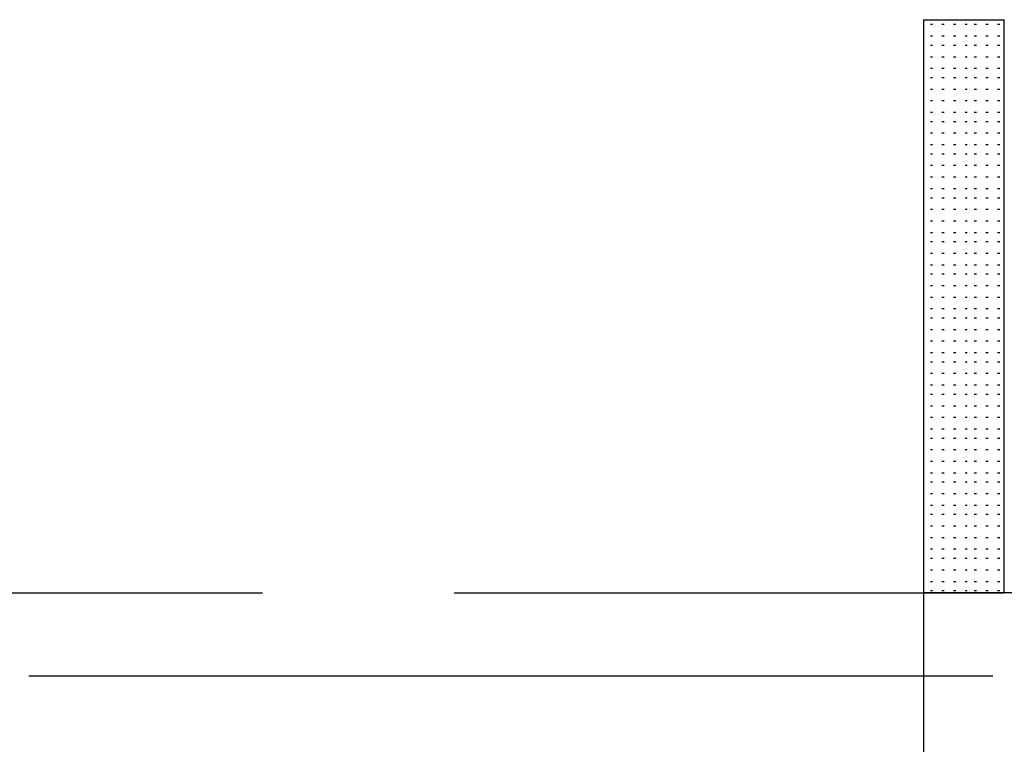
# Model space of a CAD drawing. Header units: millimetres. Extents: x 46 to 491, y -41 to 547.
# Tile 32 of 140: x 97 to 115, y 78 to 92. Entities that reach past the tile are written whole.
import ezdxf

# ---------------------------------------------------------------- set-up
doc = ezdxf.new("R2010")
doc.units = ezdxf.units.MM
doc.header["$LTSCALE"] = 10
doc.layers.add('xref', color=252, linetype='Continuous')

# ---------------------------------------------------------------- blocks, each defined once
blk = doc.blocks.new('stacja')
at = {"color": 9, "lineweight": 25}
for points in [[(59.224334, 41.105666), (59.224334, 30.607), (60.706, 30.607), (60.706, 41.105666)], [(38.523334, 30.607), (47.117, 30.607)], [(50.630667, 30.607), (59.224334, 30.607)], [(104.605667, 30.607), (59.224334, 30.607), (59.224334, 27.686)]]:
    blk.add_lwpolyline(points, dxfattribs=at)
for points in [[(59.224334, 41.105666), (59.224334, 41.105666), (60.706, 41.105666), (60.706, 41.105666)], [(59.351334, 41.021), (59.351334, 41.021), (59.393667, 41.021), (59.393667, 41.021)], [(59.563, 41.021), (59.563, 41.021), (59.605334, 41.021), (59.605334, 41.021)], [(59.774667, 41.021), (59.774667, 41.021), (59.817, 41.021), (59.817, 41.021)], [(59.986334, 41.021), (59.986334, 41.021), (60.028667, 41.021), (60.028667, 41.021)], [(60.155667, 41.021), (60.155667, 41.021), (60.198, 41.021), (60.198, 41.021)], [(60.367334, 41.021), (60.367334, 41.021), (60.409667, 41.021), (60.409667, 41.021)], [(60.579, 41.021), (60.579, 41.021), (60.621334, 41.021), (60.621334, 41.021)], [(59.351334, 40.809333), (59.351334, 40.809333), (59.393667, 40.809333), (59.393667, 40.809333)], [(59.563, 40.809333), (59.563, 40.809333), (59.605334, 40.809333), (59.605334, 40.809333)], [(59.774667, 40.809333), (59.774667, 40.809333), (59.817, 40.809333), (59.817, 40.809333)], [(59.986334, 40.809333), (59.986334, 40.809333), (60.028667, 40.809333), (60.028667, 40.809333)], [(60.155667, 40.809333), (60.155667, 40.809333), (60.198, 40.809333), (60.198, 40.809333)], [(60.367334, 40.809333), (60.367334, 40.809333), (60.409667, 40.809333), (60.409667, 40.809333)], [(60.579, 40.809333), (60.579, 40.809333), (60.621334, 40.809333), (60.621334, 40.809333)], [(59.351334, 40.64), (59.351334, 40.64), (59.393667, 40.64), (59.393667, 40.64)], [(59.563, 40.64), (59.563, 40.64), (59.605334, 40.64), (59.605334, 40.64)], [(59.774667, 40.64), (59.774667, 40.64), (59.817, 40.64), (59.817, 40.64)], [(59.986334, 40.64), (59.986334, 40.64), (60.028667, 40.64), (60.028667, 40.64)], [(60.155667, 40.64), (60.155667, 40.64), (60.198, 40.64), (60.198, 40.64)], [(60.367334, 40.64), (60.367334, 40.64), (60.409667, 40.64), (60.409667, 40.64)], [(60.579, 40.64), (60.579, 40.64), (60.621334, 40.64), (60.621334, 40.64)], [(59.351334, 40.428333), (59.351334, 40.428333), (59.393667, 40.428333), (59.393667, 40.428333)], [(59.563, 40.428333), (59.563, 40.428333), (59.605334, 40.428333), (59.605334, 40.428333)], [(59.774667, 40.428333), (59.774667, 40.428333), (59.817, 40.428333), (59.817, 40.428333)], [(59.986334, 40.428333), (59.986334, 40.428333), (60.028667, 40.428333), (60.028667, 40.428333)], [(60.155667, 40.428333), (60.155667, 40.428333), (60.198, 40.428333), (60.198, 40.428333)], [(60.367334, 40.428333), (60.367334, 40.428333), (60.409667, 40.428333), (60.409667, 40.428333)], [(60.579, 40.428333), (60.579, 40.428333), (60.621334, 40.428333), (60.621334, 40.428333)], [(59.351334, 40.216666), (59.351334, 40.216666), (59.393667, 40.216666), (59.393667, 40.216666)], [(59.563, 40.216666), (59.563, 40.216666), (59.605334, 40.216666), (59.605334, 40.216666)], [(59.774667, 40.216666), (59.774667, 40.216666), (59.817, 40.216666), (59.817, 40.216666)], [(59.986334, 40.216666), (59.986334, 40.216666), (60.028667, 40.216666), (60.028667, 40.216666)], [(60.155667, 40.216666), (60.155667, 40.216666), (60.198, 40.216666), (60.198, 40.216666)], [(60.367334, 40.216666), (60.367334, 40.216666), (60.409667, 40.216666), (60.409667, 40.216666)], [(60.579, 40.216666), (60.579, 40.216666), (60.621334, 40.216666), (60.621334, 40.216666)], [(59.351334, 40.047333), (59.351334, 40.047333), (59.393667, 40.047333), (59.393667, 40.047333)], [(59.563, 40.047333), (59.563, 40.047333), (59.605334, 40.047333), (59.605334, 40.047333)], [(59.774667, 40.047333), (59.774667, 40.047333), (59.817, 40.047333), (59.817, 40.047333)], [(59.986334, 40.047333), (59.986334, 40.047333), (60.028667, 40.047333), (60.028667, 40.047333)], [(60.155667, 40.047333), (60.155667, 40.047333), (60.198, 40.047333), (60.198, 40.047333)], [(60.367334, 40.047333), (60.367334, 40.047333), (60.409667, 40.047333), (60.409667, 40.047333)], [(60.579, 40.047333), (60.579, 40.047333), (60.621334, 40.047333), (60.621334, 40.047333)], [(59.351334, 39.835666), (59.351334, 39.835666), (59.393667, 39.835666), (59.393667, 39.835666)], [(59.563, 39.835666), (59.563, 39.835666), (59.605334, 39.835666), (59.605334, 39.835666)], [(59.774667, 39.835666), (59.774667, 39.835666), (59.817, 39.835666), (59.817, 39.835666)], [(59.986334, 39.835666), (59.986334, 39.835666), (60.028667, 39.835666), (60.028667, 39.835666)], [(60.155667, 39.835666), (60.155667, 39.835666), (60.198, 39.835666), (60.198, 39.835666)], [(60.367334, 39.835666), (60.367334, 39.835666), (60.409667, 39.835666), (60.409667, 39.835666)], [(60.579, 39.835666), (60.579, 39.835666), (60.621334, 39.835666), (60.621334, 39.835666)], [(59.351334, 39.624), (59.351334, 39.624), (59.393667, 39.624), (59.393667, 39.624)], [(59.563, 39.624), (59.563, 39.624), (59.605334, 39.624), (59.605334, 39.624)], [(59.774667, 39.624), (59.774667, 39.624), (59.817, 39.624), (59.817, 39.624)], [(59.986334, 39.624), (59.986334, 39.624), (60.028667, 39.624), (60.028667, 39.624)], [(60.155667, 39.624), (60.155667, 39.624), (60.198, 39.624), (60.198, 39.624)], [(60.367334, 39.624), (60.367334, 39.624), (60.409667, 39.624), (60.409667, 39.624)], [(60.579, 39.624), (60.579, 39.624), (60.621334, 39.624), (60.621334, 39.624)], [(59.351334, 39.412333), (59.351334, 39.412333), (59.393667, 39.412333), (59.393667, 39.412333)], [(59.563, 39.412333), (59.563, 39.412333), (59.605334, 39.412333), (59.605334, 39.412333)], [(59.774667, 39.412333), (59.774667, 39.412333), (59.817, 39.412333), (59.817, 39.412333)], [(59.986334, 39.412333), (59.986334, 39.412333), (60.028667, 39.412333), (60.028667, 39.412333)], [(60.155667, 39.412333), (60.155667, 39.412333), (60.198, 39.412333), (60.198, 39.412333)], [(60.367334, 39.412333), (60.367334, 39.412333), (60.409667, 39.412333), (60.409667, 39.412333)], [(60.579, 39.412333), (60.579, 39.412333), (60.621334, 39.412333), (60.621334, 39.412333)], [(59.351334, 39.243), (59.351334, 39.243), (59.393667, 39.243), (59.393667, 39.243)], [(59.563, 39.243), (59.563, 39.243), (59.605334, 39.243), (59.605334, 39.243)], [(59.774667, 39.243), (59.774667, 39.243), (59.817, 39.243), (59.817, 39.243)], [(59.986334, 39.243), (59.986334, 39.243), (60.028667, 39.243), (60.028667, 39.243)], [(60.155667, 39.243), (60.155667, 39.243), (60.198, 39.243), (60.198, 39.243)], [(60.367334, 39.243), (60.367334, 39.243), (60.409667, 39.243), (60.409667, 39.243)], [(60.579, 39.243), (60.579, 39.243), (60.621334, 39.243), (60.621334, 39.243)], [(59.351334, 39.031333), (59.351334, 39.031333), (59.393667, 39.031333), (59.393667, 39.031333)], [(59.563, 39.031333), (59.563, 39.031333), (59.605334, 39.031333), (59.605334, 39.031333)], [(59.774667, 39.031333), (59.774667, 39.031333), (59.817, 39.031333), (59.817, 39.031333)], [(59.986334, 39.031333), (59.986334, 39.031333), (60.028667, 39.031333), (60.028667, 39.031333)], [(60.155667, 39.031333), (60.155667, 39.031333), (60.198, 39.031333), (60.198, 39.031333)], [(60.367334, 39.031333), (60.367334, 39.031333), (60.409667, 39.031333), (60.409667, 39.031333)], [(60.579, 39.031333), (60.579, 39.031333), (60.621334, 39.031333), (60.621334, 39.031333)], [(59.351334, 38.819666), (59.351334, 38.819666), (59.393667, 38.819666), (59.393667, 38.819666)], [(59.563, 38.819666), (59.563, 38.819666), (59.605334, 38.819666), (59.605334, 38.819666)], [(59.774667, 38.819666), (59.774667, 38.819666), (59.817, 38.819666), (59.817, 38.819666)], [(59.986334, 38.819666), (59.986334, 38.819666), (60.028667, 38.819666), (60.028667, 38.819666)], [(60.155667, 38.819666), (60.155667, 38.819666), (60.198, 38.819666), (60.198, 38.819666)], [(60.367334, 38.819666), (60.367334, 38.819666), (60.409667, 38.819666), (60.409667, 38.819666)], [(60.579, 38.819666), (60.579, 38.819666), (60.621334, 38.819666), (60.621334, 38.819666)], [(59.351334, 38.650333), (59.351334, 38.650333), (59.393667, 38.650333), (59.393667, 38.650333)], [(59.563, 38.650333), (59.563, 38.650333), (59.605334, 38.650333), (59.605334, 38.650333)], [(59.774667, 38.650333), (59.774667, 38.650333), (59.817, 38.650333), (59.817, 38.650333)], [(59.986334, 38.650333), (59.986334, 38.650333), (60.028667, 38.650333), (60.028667, 38.650333)], [(60.155667, 38.650333), (60.155667, 38.650333), (60.198, 38.650333), (60.198, 38.650333)], [(60.367334, 38.650333), (60.367334, 38.650333), (60.409667, 38.650333), (60.409667, 38.650333)], [(60.579, 38.650333), (60.579, 38.650333), (60.621334, 38.650333), (60.621334, 38.650333)], [(59.351334, 38.438666), (59.351334, 38.438666), (59.393667, 38.438666), (59.393667, 38.438666)], [(59.563, 38.438666), (59.563, 38.438666), (59.605334, 38.438666), (59.605334, 38.438666)], [(59.774667, 38.438666), (59.774667, 38.438666), (59.817, 38.438666), (59.817, 38.438666)], [(59.986334, 38.438666), (59.986334, 38.438666), (60.028667, 38.438666), (60.028667, 38.438666)], [(60.155667, 38.438666), (60.155667, 38.438666), (60.198, 38.438666), (60.198, 38.438666)], [(60.367334, 38.438666), (60.367334, 38.438666), (60.409667, 38.438666), (60.409667, 38.438666)], [(60.579, 38.438666), (60.579, 38.438666), (60.621334, 38.438666), (60.621334, 38.438666)], [(59.351334, 38.227), (59.351334, 38.227), (59.393667, 38.227), (59.393667, 38.227)], [(59.563, 38.227), (59.563, 38.227), (59.605334, 38.227), (59.605334, 38.227)], [(59.774667, 38.227), (59.774667, 38.227), (59.817, 38.227), (59.817, 38.227)], [(59.986334, 38.227), (59.986334, 38.227), (60.028667, 38.227), (60.028667, 38.227)], [(60.155667, 38.227), (60.155667, 38.227), (60.198, 38.227), (60.198, 38.227)], [(60.367334, 38.227), (60.367334, 38.227), (60.409667, 38.227), (60.409667, 38.227)], [(60.579, 38.227), (60.579, 38.227), (60.621334, 38.227), (60.621334, 38.227)], [(59.351334, 38.015333), (59.351334, 38.015333), (59.393667, 38.015333), (59.393667, 38.015333)], [(59.563, 38.015333), (59.563, 38.015333), (59.605334, 38.015333), (59.605334, 38.015333)], [(59.774667, 38.015333), (59.774667, 38.015333), (59.817, 38.015333), (59.817, 38.015333)], [(59.986334, 38.015333), (59.986334, 38.015333), (60.028667, 38.015333), (60.028667, 38.015333)], [(60.155667, 38.015333), (60.155667, 38.015333), (60.198, 38.015333), (60.198, 38.015333)], [(60.367334, 38.015333), (60.367334, 38.015333), (60.409667, 38.015333), (60.409667, 38.015333)], [(60.579, 38.015333), (60.579, 38.015333), (60.621334, 38.015333), (60.621334, 38.015333)], [(59.351334, 37.846), (59.351334, 37.846), (59.393667, 37.846), (59.393667, 37.846)], [(59.563, 37.846), (59.563, 37.846), (59.605334, 37.846), (59.605334, 37.846)], [(59.774667, 37.846), (59.774667, 37.846), (59.817, 37.846), (59.817, 37.846)], [(59.986334, 37.846), (59.986334, 37.846), (60.028667, 37.846), (60.028667, 37.846)], [(60.155667, 37.846), (60.155667, 37.846), (60.198, 37.846), (60.198, 37.846)], [(60.367334, 37.846), (60.367334, 37.846), (60.409667, 37.846), (60.409667, 37.846)], [(60.579, 37.846), (60.579, 37.846), (60.621334, 37.846), (60.621334, 37.846)], [(59.351334, 37.634333), (59.351334, 37.634333), (59.393667, 37.634333), (59.393667, 37.634333)], [(59.563, 37.634333), (59.563, 37.634333), (59.605334, 37.634333), (59.605334, 37.634333)], [(59.774667, 37.634333), (59.774667, 37.634333), (59.817, 37.634333), (59.817, 37.634333)], [(59.986334, 37.634333), (59.986334, 37.634333), (60.028667, 37.634333), (60.028667, 37.634333)], [(60.155667, 37.634333), (60.155667, 37.634333), (60.198, 37.634333), (60.198, 37.634333)], [(60.367334, 37.634333), (60.367334, 37.634333), (60.409667, 37.634333), (60.409667, 37.634333)], [(60.579, 37.634333), (60.579, 37.634333), (60.621334, 37.634333), (60.621334, 37.634333)], [(59.351334, 37.422666), (59.351334, 37.422666), (59.393667, 37.422666), (59.393667, 37.422666)], [(59.563, 37.422666), (59.563, 37.422666), (59.605334, 37.422666), (59.605334, 37.422666)], [(59.774667, 37.422666), (59.774667, 37.422666), (59.817, 37.422666), (59.817, 37.422666)], [(59.986334, 37.422666), (59.986334, 37.422666), (60.028667, 37.422666), (60.028667, 37.422666)], [(60.155667, 37.422666), (60.155667, 37.422666), (60.198, 37.422666), (60.198, 37.422666)], [(60.367334, 37.422666), (60.367334, 37.422666), (60.409667, 37.422666), (60.409667, 37.422666)], [(60.579, 37.422666), (60.579, 37.422666), (60.621334, 37.422666), (60.621334, 37.422666)], [(59.351334, 37.211), (59.351334, 37.211), (59.393667, 37.211), (59.393667, 37.211)], [(59.563, 37.211), (59.563, 37.211), (59.605334, 37.211), (59.605334, 37.211)], [(59.774667, 37.211), (59.774667, 37.211), (59.817, 37.211), (59.817, 37.211)], [(59.986334, 37.211), (59.986334, 37.211), (60.028667, 37.211), (60.028667, 37.211)], [(60.155667, 37.211), (60.155667, 37.211), (60.198, 37.211), (60.198, 37.211)], [(60.367334, 37.211), (60.367334, 37.211), (60.409667, 37.211), (60.409667, 37.211)], [(60.579, 37.211), (60.579, 37.211), (60.621334, 37.211), (60.621334, 37.211)], [(59.351334, 37.041666), (59.351334, 37.041666), (59.393667, 37.041666), (59.393667, 37.041666)], [(59.563, 37.041666), (59.563, 37.041666), (59.605334, 37.041666), (59.605334, 37.041666)], [(59.774667, 37.041666), (59.774667, 37.041666), (59.817, 37.041666), (59.817, 37.041666)], [(59.986334, 37.041666), (59.986334, 37.041666), (60.028667, 37.041666), (60.028667, 37.041666)], [(60.155667, 37.041666), (60.155667, 37.041666), (60.198, 37.041666), (60.198, 37.041666)], [(60.367334, 37.041666), (60.367334, 37.041666), (60.409667, 37.041666), (60.409667, 37.041666)], [(60.579, 37.041666), (60.579, 37.041666), (60.621334, 37.041666), (60.621334, 37.041666)], [(59.351334, 36.83), (59.351334, 36.83), (59.393667, 36.83), (59.393667, 36.83)], [(59.563, 36.83), (59.563, 36.83), (59.605334, 36.83), (59.605334, 36.83)], [(59.774667, 36.83), (59.774667, 36.83), (59.817, 36.83), (59.817, 36.83)], [(59.986334, 36.83), (59.986334, 36.83), (60.028667, 36.83), (60.028667, 36.83)], [(60.155667, 36.83), (60.155667, 36.83), (60.198, 36.83), (60.198, 36.83)], [(60.367334, 36.83), (60.367334, 36.83), (60.409667, 36.83), (60.409667, 36.83)], [(60.579, 36.83), (60.579, 36.83), (60.621334, 36.83), (60.621334, 36.83)], [(59.351334, 36.618333), (59.351334, 36.618333), (59.393667, 36.618333), (59.393667, 36.618333)], [(59.563, 36.618333), (59.563, 36.618333), (59.605334, 36.618333), (59.605334, 36.618333)], [(59.774667, 36.618333), (59.774667, 36.618333), (59.817, 36.618333), (59.817, 36.618333)], [(59.986334, 36.618333), (59.986334, 36.618333), (60.028667, 36.618333), (60.028667, 36.618333)], [(60.155667, 36.618333), (60.155667, 36.618333), (60.198, 36.618333), (60.198, 36.618333)], [(60.367334, 36.618333), (60.367334, 36.618333), (60.409667, 36.618333), (60.409667, 36.618333)], [(60.579, 36.618333), (60.579, 36.618333), (60.621334, 36.618333), (60.621334, 36.618333)], [(59.351334, 36.449), (59.351334, 36.449), (59.393667, 36.449), (59.393667, 36.449)], [(59.563, 36.449), (59.563, 36.449), (59.605334, 36.449), (59.605334, 36.449)], [(59.774667, 36.449), (59.774667, 36.449), (59.817, 36.449), (59.817, 36.449)], [(59.986334, 36.449), (59.986334, 36.449), (60.028667, 36.449), (60.028667, 36.449)], [(60.155667, 36.449), (60.155667, 36.449), (60.198, 36.449), (60.198, 36.449)], [(60.367334, 36.449), (60.367334, 36.449), (60.409667, 36.449), (60.409667, 36.449)], [(60.579, 36.449), (60.579, 36.449), (60.621334, 36.449), (60.621334, 36.449)], [(59.351334, 36.237333), (59.351334, 36.237333), (59.393667, 36.237333), (59.393667, 36.237333)], [(59.563, 36.237333), (59.563, 36.237333), (59.605334, 36.237333), (59.605334, 36.237333)], [(59.774667, 36.237333), (59.774667, 36.237333), (59.817, 36.237333), (59.817, 36.237333)], [(59.986334, 36.237333), (59.986334, 36.237333), (60.028667, 36.237333), (60.028667, 36.237333)], [(60.155667, 36.237333), (60.155667, 36.237333), (60.198, 36.237333), (60.198, 36.237333)], [(60.367334, 36.237333), (60.367334, 36.237333), (60.409667, 36.237333), (60.409667, 36.237333)], [(60.579, 36.237333), (60.579, 36.237333), (60.621334, 36.237333), (60.621334, 36.237333)], [(59.351334, 36.025666), (59.351334, 36.025666), (59.393667, 36.025666), (59.393667, 36.025666)], [(59.563, 36.025666), (59.563, 36.025666), (59.605334, 36.025666), (59.605334, 36.025666)], [(59.774667, 36.025666), (59.774667, 36.025666), (59.817, 36.025666), (59.817, 36.025666)], [(59.986334, 36.025666), (59.986334, 36.025666), (60.028667, 36.025666), (60.028667, 36.025666)], [(60.155667, 36.025666), (60.155667, 36.025666), (60.198, 36.025666), (60.198, 36.025666)], [(60.367334, 36.025666), (60.367334, 36.025666), (60.409667, 36.025666), (60.409667, 36.025666)], [(60.579, 36.025666), (60.579, 36.025666), (60.621334, 36.025666), (60.621334, 36.025666)], [(59.351334, 35.814), (59.351334, 35.814), (59.393667, 35.814), (59.393667, 35.814)], [(59.563, 35.814), (59.563, 35.814), (59.605334, 35.814), (59.605334, 35.814)], [(59.774667, 35.814), (59.774667, 35.814), (59.817, 35.814), (59.817, 35.814)], [(59.986334, 35.814), (59.986334, 35.814), (60.028667, 35.814), (60.028667, 35.814)], [(60.155667, 35.814), (60.155667, 35.814), (60.198, 35.814), (60.198, 35.814)], [(60.367334, 35.814), (60.367334, 35.814), (60.409667, 35.814), (60.409667, 35.814)], [(60.579, 35.814), (60.579, 35.814), (60.621334, 35.814), (60.621334, 35.814)], [(59.351334, 35.644666), (59.351334, 35.644666), (59.393667, 35.644666), (59.393667, 35.644666)], [(59.563, 35.644666), (59.563, 35.644666), (59.605334, 35.644666), (59.605334, 35.644666)], [(59.774667, 35.644666), (59.774667, 35.644666), (59.817, 35.644666), (59.817, 35.644666)], [(59.986334, 35.644666), (59.986334, 35.644666), (60.028667, 35.644666), (60.028667, 35.644666)], [(60.155667, 35.644666), (60.155667, 35.644666), (60.198, 35.644666), (60.198, 35.644666)], [(60.367334, 35.644666), (60.367334, 35.644666), (60.409667, 35.644666), (60.409667, 35.644666)], [(60.579, 35.644666), (60.579, 35.644666), (60.621334, 35.644666), (60.621334, 35.644666)], [(59.351334, 35.433), (59.351334, 35.433), (59.393667, 35.433), (59.393667, 35.433)], [(59.563, 35.433), (59.563, 35.433), (59.605334, 35.433), (59.605334, 35.433)], [(59.774667, 35.433), (59.774667, 35.433), (59.817, 35.433), (59.817, 35.433)], [(59.986334, 35.433), (59.986334, 35.433), (60.028667, 35.433), (60.028667, 35.433)], [(60.155667, 35.433), (60.155667, 35.433), (60.198, 35.433), (60.198, 35.433)], [(60.367334, 35.433), (60.367334, 35.433), (60.409667, 35.433), (60.409667, 35.433)], [(60.579, 35.433), (60.579, 35.433), (60.621334, 35.433), (60.621334, 35.433)], [(59.351334, 35.221333), (59.351334, 35.221333), (59.393667, 35.221333), (59.393667, 35.221333)], [(59.563, 35.221333), (59.563, 35.221333), (59.605334, 35.221333), (59.605334, 35.221333)], [(59.774667, 35.221333), (59.774667, 35.221333), (59.817, 35.221333), (59.817, 35.221333)], [(59.986334, 35.221333), (59.986334, 35.221333), (60.028667, 35.221333), (60.028667, 35.221333)], [(60.155667, 35.221333), (60.155667, 35.221333), (60.198, 35.221333), (60.198, 35.221333)], [(60.367334, 35.221333), (60.367334, 35.221333), (60.409667, 35.221333), (60.409667, 35.221333)], [(60.579, 35.221333), (60.579, 35.221333), (60.621334, 35.221333), (60.621334, 35.221333)], [(59.351334, 35.009666), (59.351334, 35.009666), (59.393667, 35.009666), (59.393667, 35.009666)], [(59.563, 35.009666), (59.563, 35.009666), (59.605334, 35.009666), (59.605334, 35.009666)], [(59.774667, 35.009666), (59.774667, 35.009666), (59.817, 35.009666), (59.817, 35.009666)], [(59.986334, 35.009666), (59.986334, 35.009666), (60.028667, 35.009666), (60.028667, 35.009666)], [(60.155667, 35.009666), (60.155667, 35.009666), (60.198, 35.009666), (60.198, 35.009666)], [(60.367334, 35.009666), (60.367334, 35.009666), (60.409667, 35.009666), (60.409667, 35.009666)], [(60.579, 35.009666), (60.579, 35.009666), (60.621334, 35.009666), (60.621334, 35.009666)], [(59.351334, 34.840333), (59.351334, 34.840333), (59.393667, 34.840333), (59.393667, 34.840333)], [(59.563, 34.840333), (59.563, 34.840333), (59.605334, 34.840333), (59.605334, 34.840333)], [(59.774667, 34.840333), (59.774667, 34.840333), (59.817, 34.840333), (59.817, 34.840333)], [(59.986334, 34.840333), (59.986334, 34.840333), (60.028667, 34.840333), (60.028667, 34.840333)], [(60.155667, 34.840333), (60.155667, 34.840333), (60.198, 34.840333), (60.198, 34.840333)], [(60.367334, 34.840333), (60.367334, 34.840333), (60.409667, 34.840333), (60.409667, 34.840333)], [(60.579, 34.840333), (60.579, 34.840333), (60.621334, 34.840333), (60.621334, 34.840333)], [(59.351334, 34.628666), (59.351334, 34.628666), (59.393667, 34.628666), (59.393667, 34.628666)], [(59.563, 34.628666), (59.563, 34.628666), (59.605334, 34.628666), (59.605334, 34.628666)], [(59.774667, 34.628666), (59.774667, 34.628666), (59.817, 34.628666), (59.817, 34.628666)], [(59.986334, 34.628666), (59.986334, 34.628666), (60.028667, 34.628666), (60.028667, 34.628666)], [(60.155667, 34.628666), (60.155667, 34.628666), (60.198, 34.628666), (60.198, 34.628666)], [(60.367334, 34.628666), (60.367334, 34.628666), (60.409667, 34.628666), (60.409667, 34.628666)], [(60.579, 34.628666), (60.579, 34.628666), (60.621334, 34.628666), (60.621334, 34.628666)], [(59.351334, 34.417), (59.351334, 34.417), (59.393667, 34.417), (59.393667, 34.417)], [(59.563, 34.417), (59.563, 34.417), (59.605334, 34.417), (59.605334, 34.417)], [(59.774667, 34.417), (59.774667, 34.417), (59.817, 34.417), (59.817, 34.417)], [(59.986334, 34.417), (59.986334, 34.417), (60.028667, 34.417), (60.028667, 34.417)], [(60.155667, 34.417), (60.155667, 34.417), (60.198, 34.417), (60.198, 34.417)], [(60.367334, 34.417), (60.367334, 34.417), (60.409667, 34.417), (60.409667, 34.417)], [(60.579, 34.417), (60.579, 34.417), (60.621334, 34.417), (60.621334, 34.417)], [(59.351334, 34.247666), (59.351334, 34.247666), (59.393667, 34.247666), (59.393667, 34.247666)], [(59.563, 34.247666), (59.563, 34.247666), (59.605334, 34.247666), (59.605334, 34.247666)], [(59.774667, 34.247666), (59.774667, 34.247666), (59.817, 34.247666), (59.817, 34.247666)], [(59.986334, 34.247666), (59.986334, 34.247666), (60.028667, 34.247666), (60.028667, 34.247666)], [(60.155667, 34.247666), (60.155667, 34.247666), (60.198, 34.247666), (60.198, 34.247666)], [(60.367334, 34.247666), (60.367334, 34.247666), (60.409667, 34.247666), (60.409667, 34.247666)], [(60.579, 34.247666), (60.579, 34.247666), (60.621334, 34.247666), (60.621334, 34.247666)], [(59.351334, 34.036), (59.351334, 34.036), (59.393667, 34.036), (59.393667, 34.036)], [(59.563, 34.036), (59.563, 34.036), (59.605334, 34.036), (59.605334, 34.036)], [(59.774667, 34.036), (59.774667, 34.036), (59.817, 34.036), (59.817, 34.036)], [(59.986334, 34.036), (59.986334, 34.036), (60.028667, 34.036), (60.028667, 34.036)], [(60.155667, 34.036), (60.155667, 34.036), (60.198, 34.036), (60.198, 34.036)], [(60.367334, 34.036), (60.367334, 34.036), (60.409667, 34.036), (60.409667, 34.036)], [(60.579, 34.036), (60.579, 34.036), (60.621334, 34.036), (60.621334, 34.036)], [(59.351334, 33.824333), (59.351334, 33.824333), (59.393667, 33.824333), (59.393667, 33.824333)], [(59.563, 33.824333), (59.563, 33.824333), (59.605334, 33.824333), (59.605334, 33.824333)], [(59.774667, 33.824333), (59.774667, 33.824333), (59.817, 33.824333), (59.817, 33.824333)], [(59.986334, 33.824333), (59.986334, 33.824333), (60.028667, 33.824333), (60.028667, 33.824333)], [(60.155667, 33.824333), (60.155667, 33.824333), (60.198, 33.824333), (60.198, 33.824333)], [(60.367334, 33.824333), (60.367334, 33.824333), (60.409667, 33.824333), (60.409667, 33.824333)], [(60.579, 33.824333), (60.579, 33.824333), (60.621334, 33.824333), (60.621334, 33.824333)], [(59.351334, 33.612666), (59.351334, 33.612666), (59.393667, 33.612666), (59.393667, 33.612666)], [(59.563, 33.612666), (59.563, 33.612666), (59.605334, 33.612666), (59.605334, 33.612666)], [(59.774667, 33.612666), (59.774667, 33.612666), (59.817, 33.612666), (59.817, 33.612666)], [(59.986334, 33.612666), (59.986334, 33.612666), (60.028667, 33.612666), (60.028667, 33.612666)], [(60.155667, 33.612666), (60.155667, 33.612666), (60.198, 33.612666), (60.198, 33.612666)], [(60.367334, 33.612666), (60.367334, 33.612666), (60.409667, 33.612666), (60.409667, 33.612666)], [(60.579, 33.612666), (60.579, 33.612666), (60.621334, 33.612666), (60.621334, 33.612666)], [(59.351334, 33.443333), (59.351334, 33.443333), (59.393667, 33.443333), (59.393667, 33.443333)], [(59.563, 33.443333), (59.563, 33.443333), (59.605334, 33.443333), (59.605334, 33.443333)], [(59.774667, 33.443333), (59.774667, 33.443333), (59.817, 33.443333), (59.817, 33.443333)], [(59.986334, 33.443333), (59.986334, 33.443333), (60.028667, 33.443333), (60.028667, 33.443333)], [(60.155667, 33.443333), (60.155667, 33.443333), (60.198, 33.443333), (60.198, 33.443333)], [(60.367334, 33.443333), (60.367334, 33.443333), (60.409667, 33.443333), (60.409667, 33.443333)], [(60.579, 33.443333), (60.579, 33.443333), (60.621334, 33.443333), (60.621334, 33.443333)], [(59.351334, 33.231666), (59.351334, 33.231666), (59.393667, 33.231666), (59.393667, 33.231666)], [(59.563, 33.231666), (59.563, 33.231666), (59.605334, 33.231666), (59.605334, 33.231666)], [(59.774667, 33.231666), (59.774667, 33.231666), (59.817, 33.231666), (59.817, 33.231666)], [(59.986334, 33.231666), (59.986334, 33.231666), (60.028667, 33.231666), (60.028667, 33.231666)], [(60.155667, 33.231666), (60.155667, 33.231666), (60.198, 33.231666), (60.198, 33.231666)], [(60.367334, 33.231666), (60.367334, 33.231666), (60.409667, 33.231666), (60.409667, 33.231666)], [(60.579, 33.231666), (60.579, 33.231666), (60.621334, 33.231666), (60.621334, 33.231666)], [(59.351334, 33.02), (59.351334, 33.02), (59.393667, 33.02), (59.393667, 33.02)], [(59.563, 33.02), (59.563, 33.02), (59.605334, 33.02), (59.605334, 33.02)], [(59.774667, 33.02), (59.774667, 33.02), (59.817, 33.02), (59.817, 33.02)], [(59.986334, 33.02), (59.986334, 33.02), (60.028667, 33.02), (60.028667, 33.02)], [(60.155667, 33.02), (60.155667, 33.02), (60.198, 33.02), (60.198, 33.02)], [(60.367334, 33.02), (60.367334, 33.02), (60.409667, 33.02), (60.409667, 33.02)], [(60.579, 33.02), (60.579, 33.02), (60.621334, 33.02), (60.621334, 33.02)], [(59.351334, 32.808333), (59.351334, 32.808333), (59.393667, 32.808333), (59.393667, 32.808333)], [(59.563, 32.808333), (59.563, 32.808333), (59.605334, 32.808333), (59.605334, 32.808333)], [(59.774667, 32.808333), (59.774667, 32.808333), (59.817, 32.808333), (59.817, 32.808333)], [(59.986334, 32.808333), (59.986334, 32.808333), (60.028667, 32.808333), (60.028667, 32.808333)], [(60.155667, 32.808333), (60.155667, 32.808333), (60.198, 32.808333), (60.198, 32.808333)], [(60.367334, 32.808333), (60.367334, 32.808333), (60.409667, 32.808333), (60.409667, 32.808333)], [(60.579, 32.808333), (60.579, 32.808333), (60.621334, 32.808333), (60.621334, 32.808333)], [(59.351334, 32.639), (59.351334, 32.639), (59.393667, 32.639), (59.393667, 32.639)], [(59.563, 32.639), (59.563, 32.639), (59.605334, 32.639), (59.605334, 32.639)], [(59.774667, 32.639), (59.774667, 32.639), (59.817, 32.639), (59.817, 32.639)], [(59.986334, 32.639), (59.986334, 32.639), (60.028667, 32.639), (60.028667, 32.639)], [(60.155667, 32.639), (60.155667, 32.639), (60.198, 32.639), (60.198, 32.639)], [(60.367334, 32.639), (60.367334, 32.639), (60.409667, 32.639), (60.409667, 32.639)], [(60.579, 32.639), (60.579, 32.639), (60.621334, 32.639), (60.621334, 32.639)], [(59.351334, 32.427333), (59.351334, 32.427333), (59.393667, 32.427333), (59.393667, 32.427333)], [(59.563, 32.427333), (59.563, 32.427333), (59.605334, 32.427333), (59.605334, 32.427333)], [(59.774667, 32.427333), (59.774667, 32.427333), (59.817, 32.427333), (59.817, 32.427333)], [(59.986334, 32.427333), (59.986334, 32.427333), (60.028667, 32.427333), (60.028667, 32.427333)], [(60.155667, 32.427333), (60.155667, 32.427333), (60.198, 32.427333), (60.198, 32.427333)], [(60.367334, 32.427333), (60.367334, 32.427333), (60.409667, 32.427333), (60.409667, 32.427333)], [(60.579, 32.427333), (60.579, 32.427333), (60.621334, 32.427333), (60.621334, 32.427333)], [(59.351334, 32.215666), (59.351334, 32.215666), (59.393667, 32.215666), (59.393667, 32.215666)], [(59.563, 32.215666), (59.563, 32.215666), (59.605334, 32.215666), (59.605334, 32.215666)], [(59.774667, 32.215666), (59.774667, 32.215666), (59.817, 32.215666), (59.817, 32.215666)], [(59.986334, 32.215666), (59.986334, 32.215666), (60.028667, 32.215666), (60.028667, 32.215666)], [(60.155667, 32.215666), (60.155667, 32.215666), (60.198, 32.215666), (60.198, 32.215666)], [(60.367334, 32.215666), (60.367334, 32.215666), (60.409667, 32.215666), (60.409667, 32.215666)], [(60.579, 32.215666), (60.579, 32.215666), (60.621334, 32.215666), (60.621334, 32.215666)], [(59.351334, 32.046333), (59.351334, 32.046333), (59.393667, 32.046333), (59.393667, 32.046333)], [(59.563, 32.046333), (59.563, 32.046333), (59.605334, 32.046333), (59.605334, 32.046333)], [(59.774667, 32.046333), (59.774667, 32.046333), (59.817, 32.046333), (59.817, 32.046333)], [(59.986334, 32.046333), (59.986334, 32.046333), (60.028667, 32.046333), (60.028667, 32.046333)], [(60.155667, 32.046333), (60.155667, 32.046333), (60.198, 32.046333), (60.198, 32.046333)], [(60.367334, 32.046333), (60.367334, 32.046333), (60.409667, 32.046333), (60.409667, 32.046333)], [(60.579, 32.046333), (60.579, 32.046333), (60.621334, 32.046333), (60.621334, 32.046333)], [(59.351334, 31.834666), (59.351334, 31.834666), (59.393667, 31.834666), (59.393667, 31.834666)], [(59.563, 31.834666), (59.563, 31.834666), (59.605334, 31.834666), (59.605334, 31.834666)], [(59.774667, 31.834666), (59.774667, 31.834666), (59.817, 31.834666), (59.817, 31.834666)], [(59.986334, 31.834666), (59.986334, 31.834666), (60.028667, 31.834666), (60.028667, 31.834666)], [(60.155667, 31.834666), (60.155667, 31.834666), (60.198, 31.834666), (60.198, 31.834666)], [(60.367334, 31.834666), (60.367334, 31.834666), (60.409667, 31.834666), (60.409667, 31.834666)], [(60.579, 31.834666), (60.579, 31.834666), (60.621334, 31.834666), (60.621334, 31.834666)], [(59.351334, 31.623), (59.351334, 31.623), (59.393667, 31.623), (59.393667, 31.623)], [(59.563, 31.623), (59.563, 31.623), (59.605334, 31.623), (59.605334, 31.623)], [(59.774667, 31.623), (59.774667, 31.623), (59.817, 31.623), (59.817, 31.623)], [(59.986334, 31.623), (59.986334, 31.623), (60.028667, 31.623), (60.028667, 31.623)], [(60.155667, 31.623), (60.155667, 31.623), (60.198, 31.623), (60.198, 31.623)], [(60.367334, 31.623), (60.367334, 31.623), (60.409667, 31.623), (60.409667, 31.623)], [(60.579, 31.623), (60.579, 31.623), (60.621334, 31.623), (60.621334, 31.623)], [(59.351334, 31.411333), (59.351334, 31.411333), (59.393667, 31.411333), (59.393667, 31.411333)], [(59.563, 31.411333), (59.563, 31.411333), (59.605334, 31.411333), (59.605334, 31.411333)], [(59.774667, 31.411333), (59.774667, 31.411333), (59.817, 31.411333), (59.817, 31.411333)], [(59.986334, 31.411333), (59.986334, 31.411333), (60.028667, 31.411333), (60.028667, 31.411333)], [(60.155667, 31.411333), (60.155667, 31.411333), (60.198, 31.411333), (60.198, 31.411333)], [(60.367334, 31.411333), (60.367334, 31.411333), (60.409667, 31.411333), (60.409667, 31.411333)], [(60.579, 31.411333), (60.579, 31.411333), (60.621334, 31.411333), (60.621334, 31.411333)], [(59.351334, 31.242), (59.351334, 31.242), (59.393667, 31.242), (59.393667, 31.242)], [(59.563, 31.242), (59.563, 31.242), (59.605334, 31.242), (59.605334, 31.242)], [(59.774667, 31.242), (59.774667, 31.242), (59.817, 31.242), (59.817, 31.242)], [(59.986334, 31.242), (59.986334, 31.242), (60.028667, 31.242), (60.028667, 31.242)], [(60.155667, 31.242), (60.155667, 31.242), (60.198, 31.242), (60.198, 31.242)], [(60.367334, 31.242), (60.367334, 31.242), (60.409667, 31.242), (60.409667, 31.242)], [(60.579, 31.242), (60.579, 31.242), (60.621334, 31.242), (60.621334, 31.242)], [(59.351334, 31.030333), (59.351334, 31.030333), (59.393667, 31.030333), (59.393667, 31.030333)], [(59.563, 31.030333), (59.563, 31.030333), (59.605334, 31.030333), (59.605334, 31.030333)], [(59.774667, 31.030333), (59.774667, 31.030333), (59.817, 31.030333), (59.817, 31.030333)], [(59.986334, 31.030333), (59.986334, 31.030333), (60.028667, 31.030333), (60.028667, 31.030333)], [(60.155667, 31.030333), (60.155667, 31.030333), (60.198, 31.030333), (60.198, 31.030333)], [(60.367334, 31.030333), (60.367334, 31.030333), (60.409667, 31.030333), (60.409667, 31.030333)], [(60.579, 31.030333), (60.579, 31.030333), (60.621334, 31.030333), (60.621334, 31.030333)], [(59.351334, 30.818666), (59.351334, 30.818666), (59.393667, 30.818666), (59.393667, 30.818666)], [(59.563, 30.818666), (59.563, 30.818666), (59.605334, 30.818666), (59.605334, 30.818666)], [(59.774667, 30.818666), (59.774667, 30.818666), (59.817, 30.818666), (59.817, 30.818666)], [(59.986334, 30.818666), (59.986334, 30.818666), (60.028667, 30.818666), (60.028667, 30.818666)], [(60.155667, 30.818666), (60.155667, 30.818666), (60.198, 30.818666), (60.198, 30.818666)], [(60.367334, 30.818666), (60.367334, 30.818666), (60.409667, 30.818666), (60.409667, 30.818666)], [(60.579, 30.818666), (60.579, 30.818666), (60.621334, 30.818666), (60.621334, 30.818666)], [(59.351334, 30.649333), (59.351334, 30.649333), (59.393667, 30.649333), (59.393667, 30.649333)], [(59.563, 30.649333), (59.563, 30.649333), (59.605334, 30.649333), (59.605334, 30.649333)], [(59.774667, 30.649333), (59.774667, 30.649333), (59.817, 30.649333), (59.817, 30.649333)], [(59.986334, 30.649333), (59.986334, 30.649333), (60.028667, 30.649333), (60.028667, 30.649333)], [(60.155667, 30.649333), (60.155667, 30.649333), (60.198, 30.649333), (60.198, 30.649333)], [(60.367334, 30.649333), (60.367334, 30.649333), (60.409667, 30.649333), (60.409667, 30.649333)], [(60.579, 30.649333), (60.579, 30.649333), (60.621334, 30.649333), (60.621334, 30.649333)], [(60.494334, 29.083), (60.494334, 29.083), (42.841334, 29.083), (42.841334, 29.083)]]:
    blk.add_open_spline(points, degree=3, dxfattribs=at)

msp = doc.modelspace()

# ---------------------------------------------------------------- block references
at = {"layer": 'xref'}
msp.add_blockref('stacja', (53.992334, 50.410128), dxfattribs=at)

doc.saveas('drawing.dxf')
